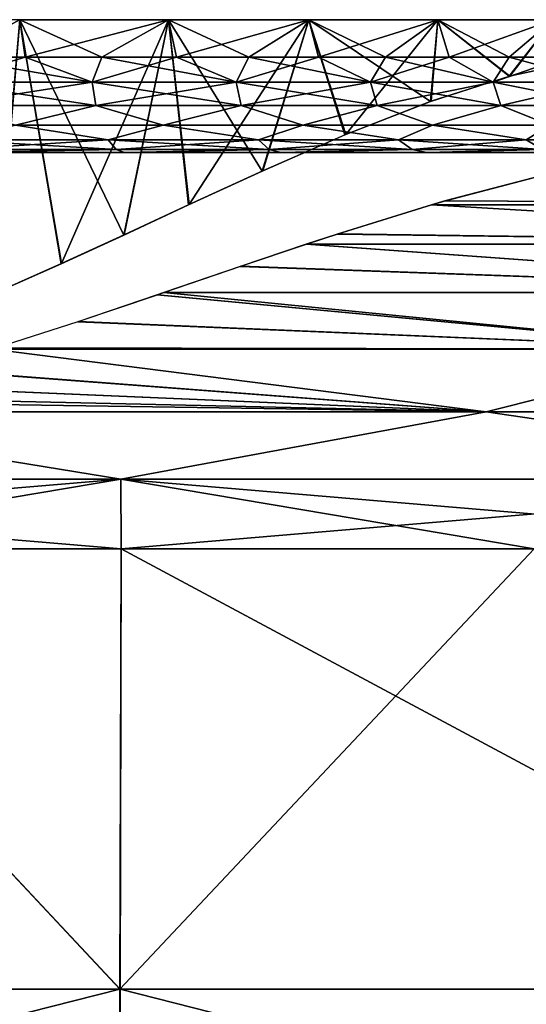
# Model space of a CAD drawing. Header units: millimetres. Extents: x -30 to 30, y -182 to 40.
# Tile 147 of 196: x 0.75 to 1.96, y 32.46 to 34.82. Entities that reach past the tile are written whole.
import ezdxf

# ---------------------------------------------------------------- set-up
doc = ezdxf.new("R2010")
doc.units = ezdxf.units.MM
doc.header["$LTSCALE"] = 65.185185
for name, color, linetype in [('100', 7, 'CONTINUOUS'), ('101', 7, 'CONTINUOUS'), ('102', 7, 'CONTINUOUS'), ('103', 7, 'CONTINUOUS'), ('110', 7, 'CONTINUOUS'), ('111', 7, 'CONTINUOUS'), ('131', 7, 'CONTINUOUS'), ('138', 7, 'CONTINUOUS'), ('81', 7, 'CONTINUOUS'), ('97', 7, 'CONTINUOUS'), ('98', 7, 'CONTINUOUS')]:
    doc.layers.add(name, color=color, linetype=linetype)

msp = doc.modelspace()

# ---------------------------------------------------------------- linework, layer by layer
at = {"layer": '100', "linetype": 'Continuous'}
for points in [[(0.7463, 34.8174, -19.0866), (0.3766, 34.8174, -19.0098), (0.5727, 34.7282, -19.036), (0.7463, 34.8174, -19.0866)], [(0.7593, 34.7282, -19.0822), (0.7463, 34.8174, -19.0866), (0.5727, 34.7282, -19.036), (0.7593, 34.7282, -19.0822)], [(0.6901, 34.1656, -24.4873), (0.7463, 34.8174, -24.4134), (0.8462, 34.2343, -24.4369), (0.6901, 34.1656, -24.4873)], [(0.9423, 34.7282, -19.1412), (0.7463, 34.8174, -19.0866), (0.7593, 34.7282, -19.0822), (0.9423, 34.7282, -19.1412)], [(1.102, 34.8174, -19.213), (0.7463, 34.8174, -19.0866), (0.9423, 34.7282, -19.1412), (1.102, 34.8174, -19.213)], [(0.7463, 34.8174, -24.4134), (1.102, 34.8174, -24.287), (0.8462, 34.2343, -24.4369), (0.7463, 34.8174, -24.4134)], [(0.8462, 34.2343, -24.4369), (1.102, 34.8174, -24.287), (0.9959, 34.3031, -24.3786), (0.8462, 34.2343, -24.4369)], [(1.1207, 34.7282, -19.2127), (1.102, 34.8174, -19.213), (0.9423, 34.7282, -19.1412), (1.1207, 34.7282, -19.2127)], [(0.9959, 34.3031, -24.3786), (1.102, 34.8174, -24.287), (1.1511, 34.3754, -24.3076), (0.9959, 34.3031, -24.3786)], [(1.2938, 34.7282, -19.2964), (1.102, 34.8174, -19.213), (1.1207, 34.7282, -19.2127), (1.2938, 34.7282, -19.2964)], [(1.4372, 34.8174, -19.3867), (1.102, 34.8174, -19.213), (1.2938, 34.7282, -19.2964), (1.4372, 34.8174, -19.3867)], [(1.102, 34.8174, -24.287), (1.4372, 34.8174, -24.1133), (1.1511, 34.3754, -24.3076), (1.102, 34.8174, -24.287)], [(1.1511, 34.3754, -24.3076), (1.4372, 34.8174, -24.1133), (1.3277, 34.4564, -24.2124), (1.1511, 34.3754, -24.3076)], [(1.4606, 34.7282, -19.3919), (1.4372, 34.8174, -19.3867), (1.2938, 34.7282, -19.2964), (1.4606, 34.7282, -19.3919)], [(1.3277, 34.4564, -24.2124), (1.4372, 34.8174, -24.1133), (1.5255, 34.5428, -24.086), (1.3277, 34.4564, -24.2124)], [(1.6204, 34.7282, -19.4988), (1.4372, 34.8174, -19.3867), (1.4606, 34.7282, -19.3919), (1.6204, 34.7282, -19.4988)], [(1.7456, 34.8174, -19.6044), (1.4372, 34.8174, -19.3867), (1.6204, 34.7282, -19.4988), (1.7456, 34.8174, -19.6044)], [(1.4372, 34.8174, -24.1133), (1.7456, 34.8174, -23.8956), (1.5255, 34.5428, -24.086), (1.4372, 34.8174, -24.1133)], [(1.5255, 34.5428, -24.086), (1.7456, 34.8174, -23.8956), (1.7295, 34.6227, -23.9304), (1.5255, 34.5428, -24.086)], [(1.7725, 34.7282, -19.6164), (1.7456, 34.8174, -19.6044), (1.6204, 34.7282, -19.4988), (1.7725, 34.7282, -19.6164)], [(1.7295, 34.6227, -23.9304), (1.7456, 34.8174, -23.8956), (1.9175, 34.6826, -23.7598), (1.7295, 34.6227, -23.9304)], [(1.916, 34.7282, -19.7443), (1.7456, 34.8174, -19.6044), (1.7725, 34.7282, -19.6164), (1.916, 34.7282, -19.7443)], [(2.0215, 34.8174, -19.8621), (1.7456, 34.8174, -19.6044), (1.916, 34.7282, -19.7443), (2.0215, 34.8174, -19.8621)], [(1.7456, 34.8174, -23.8956), (2.0215, 34.8174, -23.6379), (1.9175, 34.6826, -23.7598), (1.7456, 34.8174, -23.8956)], [(2.0503, 34.7282, -19.8818), (2.0215, 34.8174, -19.8621), (1.916, 34.7282, -19.7443), (2.0503, 34.7282, -19.8818)], [(1.9175, 34.6826, -23.7598), (2.0215, 34.8174, -23.6379), (2.0771, 34.7171, -23.5898), (1.9175, 34.6826, -23.7598)]]:
    msp.add_3dface(points, dxfattribs=at)
at = {"layer": '101', "linetype": 'Continuous'}
for points in [[(0.5727, 34.7282, -19.036), (0.5582, 34.6679, -19.0198), (0.9191, 34.6679, -19.1192), (0.5727, 34.7282, -19.036)], [(0.7593, 34.7282, -19.0822), (0.5727, 34.7282, -19.036), (0.9191, 34.6679, -19.1192), (0.7593, 34.7282, -19.0822)], [(0.9423, 34.7282, -19.1412), (0.7593, 34.7282, -19.0822), (0.9191, 34.6679, -19.1192), (0.9423, 34.7282, -19.1412)], [(0.9423, 34.7282, -19.1412), (0.9191, 34.6679, -19.1192), (1.2634, 34.6679, -19.2662), (0.9423, 34.7282, -19.1412)], [(1.1207, 34.7282, -19.2127), (0.9423, 34.7282, -19.1412), (1.2634, 34.6679, -19.2662), (1.1207, 34.7282, -19.2127)], [(1.2938, 34.7282, -19.2964), (1.1207, 34.7282, -19.2127), (1.2634, 34.6679, -19.2662), (1.2938, 34.7282, -19.2964)], [(1.2938, 34.7282, -19.2964), (1.2634, 34.6679, -19.2662), (1.5849, 34.6679, -19.4579), (1.2938, 34.7282, -19.2964)], [(1.4606, 34.7282, -19.3919), (1.2938, 34.7282, -19.2964), (1.5849, 34.6679, -19.4579), (1.4606, 34.7282, -19.3919)], [(1.6204, 34.7282, -19.4988), (1.4606, 34.7282, -19.3919), (1.5849, 34.6679, -19.4579), (1.6204, 34.7282, -19.4988)], [(1.6204, 34.7282, -19.4988), (1.5849, 34.6679, -19.4579), (1.8778, 34.6679, -19.691), (1.6204, 34.7282, -19.4988)], [(1.7725, 34.7282, -19.6164), (1.6204, 34.7282, -19.4988), (1.8778, 34.6679, -19.691), (1.7725, 34.7282, -19.6164)], [(1.916, 34.7282, -19.7443), (1.7725, 34.7282, -19.6164), (1.8778, 34.6679, -19.691), (1.916, 34.7282, -19.7443)], [(1.916, 34.7282, -19.7443), (1.8778, 34.6679, -19.691), (2.1369, 34.6679, -19.9613), (1.916, 34.7282, -19.7443)], [(2.0503, 34.7282, -19.8818), (1.916, 34.7282, -19.7443), (2.1369, 34.6679, -19.9613), (2.0503, 34.7282, -19.8818)], [(0.5582, 34.6679, -19.0198), (0.9281, 34.6126, -19.0935), (0.9191, 34.6679, -19.1192), (0.5582, 34.6679, -19.0198)], [(0.5636, 34.6126, -18.993), (0.9281, 34.6126, -19.0935), (0.5582, 34.6679, -19.0198), (0.5636, 34.6126, -18.993)], [(0.9191, 34.6679, -19.1192), (1.2758, 34.6126, -19.2418), (1.2634, 34.6679, -19.2662), (0.9191, 34.6679, -19.1192)], [(0.9281, 34.6126, -19.0935), (1.2758, 34.6126, -19.2418), (0.9191, 34.6679, -19.1192), (0.9281, 34.6126, -19.0935)], [(1.2634, 34.6679, -19.2662), (1.6004, 34.6126, -19.4355), (1.5849, 34.6679, -19.4579), (1.2634, 34.6679, -19.2662)], [(1.2758, 34.6126, -19.2418), (1.6004, 34.6126, -19.4355), (1.2634, 34.6679, -19.2662), (1.2758, 34.6126, -19.2418)], [(1.5849, 34.6679, -19.4579), (1.8962, 34.6126, -19.6709), (1.8778, 34.6679, -19.691), (1.5849, 34.6679, -19.4579)], [(1.6004, 34.6126, -19.4355), (1.8962, 34.6126, -19.6709), (1.5849, 34.6679, -19.4579), (1.6004, 34.6126, -19.4355)], [(1.8778, 34.6679, -19.691), (2.1578, 34.6126, -19.9438), (2.1369, 34.6679, -19.9613), (1.8778, 34.6679, -19.691)], [(1.8962, 34.6126, -19.6709), (2.1578, 34.6126, -19.9438), (1.8778, 34.6679, -19.691), (1.8962, 34.6126, -19.6709)], [(0.5636, 34.6126, -18.993), (0.7364, 34.5656, -18.9926), (0.9281, 34.6126, -19.0935), (0.5636, 34.6126, -18.993)], [(0.7364, 34.5656, -18.9926), (1.0889, 34.5656, -19.1119), (0.9281, 34.6126, -19.0935), (0.7364, 34.5656, -18.9926)], [(0.9281, 34.6126, -19.0935), (1.0889, 34.5656, -19.1119), (1.2758, 34.6126, -19.2418), (0.9281, 34.6126, -19.0935)], [(1.0889, 34.5656, -19.1119), (1.4229, 34.5656, -19.276), (1.2758, 34.6126, -19.2418), (1.0889, 34.5656, -19.1119)], [(1.2758, 34.6126, -19.2418), (1.4229, 34.5656, -19.276), (1.6004, 34.6126, -19.4355), (1.2758, 34.6126, -19.2418)], [(1.4229, 34.5656, -19.276), (1.7327, 34.5656, -19.4822), (1.6004, 34.6126, -19.4355), (1.4229, 34.5656, -19.276)], [(1.6004, 34.6126, -19.4355), (1.7327, 34.5656, -19.4822), (1.8962, 34.6126, -19.6709), (1.6004, 34.6126, -19.4355)], [(1.7327, 34.5656, -19.4822), (2.0131, 34.5656, -19.7269), (1.8962, 34.6126, -19.6709), (1.7327, 34.5656, -19.4822)], [(1.8962, 34.6126, -19.6709), (2.0131, 34.5656, -19.7269), (2.1578, 34.6126, -19.9438), (1.8962, 34.6126, -19.6709)], [(0.5817, 34.5299, -18.9045), (0.9579, 34.5299, -19.0082), (0.7364, 34.5656, -18.9926), (0.5817, 34.5299, -18.9045)], [(0.7364, 34.5656, -18.9926), (0.9579, 34.5299, -19.0082), (1.0889, 34.5656, -19.1119), (0.7364, 34.5656, -18.9926)], [(0.9579, 34.5299, -19.0082), (1.3167, 34.5299, -19.1613), (1.0889, 34.5656, -19.1119), (0.9579, 34.5299, -19.0082)], [(1.0889, 34.5656, -19.1119), (1.3167, 34.5299, -19.1613), (1.4229, 34.5656, -19.276), (1.0889, 34.5656, -19.1119)], [(1.3167, 34.5299, -19.1613), (1.6518, 34.5299, -19.3611), (1.4229, 34.5656, -19.276), (1.3167, 34.5299, -19.1613)], [(1.4229, 34.5656, -19.276), (1.6518, 34.5299, -19.3611), (1.7327, 34.5656, -19.4822), (1.4229, 34.5656, -19.276)], [(1.6518, 34.5299, -19.3611), (1.9571, 34.5299, -19.6041), (1.7327, 34.5656, -19.4822), (1.6518, 34.5299, -19.3611)], [(1.7327, 34.5656, -19.4822), (1.9571, 34.5299, -19.6041), (2.0131, 34.5656, -19.7269), (1.7327, 34.5656, -19.4822)], [(0.5817, 34.5299, -18.9045), (0.9768, 34.5075, -18.9538), (0.9579, 34.5299, -19.0082), (0.5817, 34.5299, -18.9045)], [(0.5932, 34.5075, -18.8481), (0.9768, 34.5075, -18.9538), (0.5817, 34.5299, -18.9045), (0.5932, 34.5075, -18.8481)], [(0.5932, 34.5075, -18.8481), (0.6055, 34.5, -18.7884), (0.9768, 34.5075, -18.9538), (0.5932, 34.5075, -18.8481)], [(0.6055, 34.5, -18.7884), (0.997, 34.5, -18.8963), (0.9768, 34.5075, -18.9538), (0.6055, 34.5, -18.7884)], [(0.9579, 34.5299, -19.0082), (1.3428, 34.5075, -19.11), (1.3167, 34.5299, -19.1613), (0.9579, 34.5299, -19.0082)], [(0.9768, 34.5075, -18.9538), (1.3428, 34.5075, -19.11), (0.9579, 34.5299, -19.0082), (0.9768, 34.5075, -18.9538)], [(0.9768, 34.5075, -18.9538), (0.997, 34.5, -18.8963), (1.3428, 34.5075, -19.11), (0.9768, 34.5075, -18.9538)], [(0.997, 34.5, -18.8963), (1.3705, 34.5, -19.0557), (1.3428, 34.5075, -19.11), (0.997, 34.5, -18.8963)], [(1.3167, 34.5299, -19.1613), (1.6845, 34.5075, -19.3138), (1.6518, 34.5299, -19.3611), (1.3167, 34.5299, -19.1613)], [(1.3428, 34.5075, -19.11), (1.6845, 34.5075, -19.3138), (1.3167, 34.5299, -19.1613), (1.3428, 34.5075, -19.11)], [(1.3428, 34.5075, -19.11), (1.3705, 34.5, -19.0557), (1.6845, 34.5075, -19.3138), (1.3428, 34.5075, -19.11)], [(1.3705, 34.5, -19.0557), (1.7193, 34.5, -19.2637), (1.6845, 34.5075, -19.3138), (1.3705, 34.5, -19.0557)], [(1.6518, 34.5299, -19.3611), (1.9959, 34.5075, -19.5616), (1.9571, 34.5299, -19.6041), (1.6518, 34.5299, -19.3611)], [(1.6845, 34.5075, -19.3138), (1.9959, 34.5075, -19.5616), (1.6518, 34.5299, -19.3611), (1.6845, 34.5075, -19.3138)], [(1.6845, 34.5075, -19.3138), (1.7193, 34.5, -19.2637), (1.9959, 34.5075, -19.5616), (1.6845, 34.5075, -19.3138)], [(1.7193, 34.5, -19.2637), (2.037, 34.5, -19.5166), (1.9959, 34.5075, -19.5616), (1.7193, 34.5, -19.2637)]]:
    msp.add_3dface(points, dxfattribs=at)
at = {"layer": '102', "linetype": 'Continuous'}
for points in [[(0.9861, 32.5, 24.7303), (0, 33.5523, 24.6948), (-0.9859, 32.5, 24.7304), (0.9861, 32.5, 24.7303)], [(0.9889, 33.5523, 24.675), (0, 33.5523, 24.6948), (0.9861, 32.5, 24.7303), (0.9889, 33.5523, 24.675)], [(2.9518, 32.5, 24.5733), (0.9889, 33.5523, 24.675), (0.9861, 32.5, 24.7303), (2.9518, 32.5, 24.5733)], [(1.9762, 33.5523, 24.6156), (0.9889, 33.5523, 24.675), (2.9518, 32.5, 24.5733), (1.9762, 33.5523, 24.6156)]]:
    msp.add_3dface(points, dxfattribs=at)
at = {"layer": '103', "linetype": 'Continuous'}
for points in [[(0.985, 32, 24.7042), (-0.9859, 32.5, 24.7304), (-0.9849, 32, 24.7042), (0.985, 32, 24.7042)], [(0.9861, 32.5, 24.7303), (-0.9859, 32.5, 24.7304), (0.985, 32, 24.7042), (0.9861, 32.5, 24.7303)], [(2.9487, 32, 24.5473), (0.9861, 32.5, 24.7303), (0.985, 32, 24.7042), (2.9487, 32, 24.5473)], [(2.9518, 32.5, 24.5733), (0.9861, 32.5, 24.7303), (2.9487, 32, 24.5473), (2.9518, 32.5, 24.5733)]]:
    msp.add_3dface(points, dxfattribs=at)
at = {"layer": '110', "linetype": 'Continuous'}
for points in [[(0.9859, 32.5, -24.7304), (-0.9861, 32.5, -24.7303), (0, 33.5523, -24.6948), (0.9859, 32.5, -24.7304)], [(0.9889, 33.5523, -24.675), (0.9859, 32.5, -24.7304), (0, 33.5523, -24.6948), (0.9889, 33.5523, -24.675)], [(2.9517, 32.5, -24.5734), (0.9859, 32.5, -24.7304), (1.9762, 33.5523, -24.6156), (2.9517, 32.5, -24.5734)], [(1.9762, 33.5523, -24.6156), (0.9859, 32.5, -24.7304), (0.9889, 33.5523, -24.675), (1.9762, 33.5523, -24.6156)]]:
    msp.add_3dface(points, dxfattribs=at)
at = {"layer": '111', "linetype": 'Continuous'}
for points in [[(-0.9861, 32.5, -24.7303), (0.9859, 32.5, -24.7304), (-0.985, 32, -24.7042), (-0.9861, 32.5, -24.7303)], [(-0.985, 32, -24.7042), (0.9859, 32.5, -24.7304), (0.9849, 32, -24.7042), (-0.985, 32, -24.7042)], [(0.9849, 32, -24.7042), (2.9517, 32.5, -24.5734), (2.9486, 32, -24.5473), (0.9849, 32, -24.7042)], [(0.9859, 32.5, -24.7304), (2.9517, 32.5, -24.5734), (0.9849, 32, -24.7042), (0.9859, 32.5, -24.7304)]]:
    msp.add_3dface(points, dxfattribs=at)
at = {"layer": '131', "linetype": 'Continuous'}
for points in [[(1.7643, 34.3848, -24.0977), (1.9919, 34.444, -23.9436), (3.5595, 34.375, -23.9169), (1.7643, 34.3848, -24.0977)], [(1.5072, 34.3057, -24.2417), (1.7303, 34.3749, -24.1185), (3.3121, 34.2812, -24.0939), (1.5072, 34.3057, -24.2417)], [(1.7303, 34.3749, -24.1185), (1.7643, 34.3848, -24.0977), (3.5595, 34.375, -23.9169), (1.7303, 34.3749, -24.1185)], [(1.7303, 34.3749, -24.1185), (3.5595, 34.375, -23.9169), (3.3121, 34.2812, -24.0939), (1.7303, 34.3749, -24.1185)], [(1.4314, 34.2809, -24.2788), (1.5072, 34.3057, -24.2417), (3.3121, 34.2812, -24.0939), (1.4314, 34.2809, -24.2788)], [(1.2747, 34.228, -24.3484), (1.4314, 34.2809, -24.2788), (3.0274, 34.1652, -24.2547), (1.2747, 34.228, -24.3484)], [(1.4314, 34.2809, -24.2788), (3.3121, 34.2812, -24.0939), (3.0274, 34.1652, -24.2547), (1.4314, 34.2809, -24.2788)], [(1.0909, 34.165, -24.4187), (1.2747, 34.228, -24.3484), (3.0274, 34.1652, -24.2547), (1.0909, 34.165, -24.4187)], [(0.8858, 34.0956, -24.4835), (1.0759, 34.1599, -24.4239), (2.4575, 34.0302, -24.4208), (0.8858, 34.0956, -24.4835)], [(1.0759, 34.1599, -24.4239), (1.0909, 34.165, -24.4187), (2.4575, 34.0302, -24.4208), (1.0759, 34.1599, -24.4239)], [(1.0909, 34.165, -24.4187), (3.0274, 34.1652, -24.2547), (2.4575, 34.0302, -24.4208), (1.0909, 34.165, -24.4187)], [(0.689, 34.0327, -24.5328), (0.8858, 34.0956, -24.4835), (2.4575, 34.0302, -24.4208), (0.689, 34.0327, -24.5328)], [(0.5098, 33.9818, -24.5672), (0.6806, 34.0301, -24.5347), (1.8611, 33.8802, -24.5507), (0.5098, 33.9818, -24.5672)], [(0.6806, 34.0301, -24.5347), (0.689, 34.0327, -24.5328), (2.4575, 34.0302, -24.4208), (0.6806, 34.0301, -24.5347)], [(0.6806, 34.0301, -24.5347), (2.4575, 34.0302, -24.4208), (1.8611, 33.8802, -24.5507), (0.6806, 34.0301, -24.5347)], [(1.8611, 33.8802, -24.5507), (2.4575, 34.0302, -24.4208), (3.7115, 33.8802, -24.3398), (1.8611, 33.8802, -24.5507)], [(0.3478, 33.9443, -24.5896), (0.5098, 33.9818, -24.5672), (1.8611, 33.8802, -24.5507), (0.3478, 33.9443, -24.5896)], [(0, 33.8802, -24.6211), (0.3478, 33.9443, -24.5896), (1.8611, 33.8802, -24.5507), (0, 33.8802, -24.6211)], [(0, 33.8802, -24.6211), (0.988, 33.7193, -24.6521), (-0.988, 33.7193, -24.6521), (0, 33.8802, -24.6211)], [(0, 33.8802, -24.6211), (1.8611, 33.8802, -24.5507), (0.988, 33.7193, -24.6521), (0, 33.8802, -24.6211)], [(1.8611, 33.8802, -24.5507), (2.9576, 33.7193, -24.494), (0.988, 33.7193, -24.6521), (1.8611, 33.8802, -24.5507)], [(1.8611, 33.8802, -24.5507), (3.7115, 33.8802, -24.3398), (2.9576, 33.7193, -24.494), (1.8611, 33.8802, -24.5507)], [(0, 33.5523, -24.6948), (-0.9889, 33.5523, -24.675), (0.988, 33.7193, -24.6521), (0, 33.5523, -24.6948)], [(0.988, 33.7193, -24.6521), (-0.9889, 33.5523, -24.675), (-0.988, 33.7193, -24.6521), (0.988, 33.7193, -24.6521)], [(0.9889, 33.5523, -24.675), (0, 33.5523, -24.6948), (0.988, 33.7193, -24.6521), (0.9889, 33.5523, -24.675)], [(2.9576, 33.7193, -24.494), (0.9889, 33.5523, -24.675), (0.988, 33.7193, -24.6521), (2.9576, 33.7193, -24.494)], [(1.9762, 33.5523, -24.6156), (0.9889, 33.5523, -24.675), (2.9576, 33.7193, -24.494), (1.9762, 33.5523, -24.6156)]]:
    msp.add_3dface(points, dxfattribs=at)
at = {"layer": '138', "linetype": 'Continuous'}
for points in [[(1.7621, 34.3842, 24.0991), (3.5595, 34.375, 23.9169), (1.9919, 34.444, 23.9436), (1.7621, 34.3842, 24.0991)], [(1.5047, 34.3049, 24.243), (3.3121, 34.2812, 24.0939), (1.7303, 34.3749, 24.1185), (1.5047, 34.3049, 24.243)], [(1.7303, 34.3749, 24.1185), (3.5595, 34.375, 23.9169), (1.7621, 34.3842, 24.0991), (1.7303, 34.3749, 24.1185)], [(1.7303, 34.3749, 24.1185), (3.3121, 34.2812, 24.0939), (3.5595, 34.375, 23.9169), (1.7303, 34.3749, 24.1185)], [(1.4313, 34.2808, 24.2788), (3.3121, 34.2812, 24.0939), (1.5047, 34.3049, 24.243), (1.4313, 34.2808, 24.2788)], [(1.273, 34.2275, 24.3491), (3.0274, 34.1652, 24.2547), (1.4313, 34.2808, 24.2788), (1.273, 34.2275, 24.3491)], [(1.4313, 34.2808, 24.2788), (3.0274, 34.1652, 24.2547), (3.3121, 34.2812, 24.0939), (1.4313, 34.2808, 24.2788)], [(1.0908, 34.165, 24.4187), (3.0274, 34.1652, 24.2547), (1.273, 34.2275, 24.3491), (1.0908, 34.165, 24.4187)], [(0.8855, 34.0955, 24.4835), (2.4574, 34.0302, 24.4208), (1.0748, 34.1595, 24.4243), (0.8855, 34.0955, 24.4835)], [(1.0748, 34.1595, 24.4243), (2.4574, 34.0302, 24.4208), (1.0908, 34.165, 24.4187), (1.0748, 34.1595, 24.4243)], [(1.0908, 34.165, 24.4187), (2.4574, 34.0302, 24.4208), (3.0274, 34.1652, 24.2547), (1.0908, 34.165, 24.4187)], [(0.6909, 34.0333, 24.5324), (2.4574, 34.0302, 24.4208), (0.8855, 34.0955, 24.4835), (0.6909, 34.0333, 24.5324)], [(0.6805, 34.0301, 24.5347), (0.5122, 33.9824, 24.5668), (1.8611, 33.8802, 24.5507), (0.6805, 34.0301, 24.5347)], [(0.6805, 34.0301, 24.5347), (2.4574, 34.0302, 24.4208), (0.6909, 34.0333, 24.5324), (0.6805, 34.0301, 24.5347)], [(2.4574, 34.0302, 24.4208), (0.6805, 34.0301, 24.5347), (1.8611, 33.8802, 24.5507), (2.4574, 34.0302, 24.4208)], [(3.7115, 33.8802, 24.3398), (2.4574, 34.0302, 24.4208), (1.8611, 33.8802, 24.5507), (3.7115, 33.8802, 24.3398)], [(0.5122, 33.9824, 24.5668), (0.3494, 33.9446, 24.5895), (1.8611, 33.8802, 24.5507), (0.5122, 33.9824, 24.5668)], [(0.3494, 33.9446, 24.5895), (0.1739, 33.9174, 24.6043), (1.8611, 33.8802, 24.5507), (0.3494, 33.9446, 24.5895)], [(0.1739, 33.9174, 24.6043), (0, 33.9077, 24.6093), (1.8611, 33.8802, 24.5507), (0.1739, 33.9174, 24.6043)], [(1.8611, 33.8802, 24.5507), (0, 33.9077, 24.6093), (0, 33.8802, 24.6211), (1.8611, 33.8802, 24.5507)], [(0, 33.8802, 24.6211), (-0.988, 33.7193, 24.6521), (0.988, 33.7193, 24.6521), (0, 33.8802, 24.6211)], [(1.8611, 33.8802, 24.5507), (0, 33.8802, 24.6211), (0.988, 33.7193, 24.6521), (1.8611, 33.8802, 24.5507)], [(1.8611, 33.8802, 24.5507), (0.988, 33.7193, 24.6521), (2.9576, 33.7193, 24.494), (1.8611, 33.8802, 24.5507)], [(3.7115, 33.8802, 24.3398), (1.8611, 33.8802, 24.5507), (2.9576, 33.7193, 24.494), (3.7115, 33.8802, 24.3398)], [(-0.988, 33.7193, 24.6521), (0.9889, 33.5523, 24.675), (0.988, 33.7193, 24.6521), (-0.988, 33.7193, 24.6521)], [(0, 33.5523, 24.6948), (0.9889, 33.5523, 24.675), (-0.988, 33.7193, 24.6521), (0, 33.5523, 24.6948)], [(0.988, 33.7193, 24.6521), (2.9604, 33.5523, 24.5168), (2.9576, 33.7193, 24.494), (0.988, 33.7193, 24.6521)], [(1.9762, 33.5523, 24.6156), (2.9604, 33.5523, 24.5168), (0.988, 33.7193, 24.6521), (1.9762, 33.5523, 24.6156)], [(0.9889, 33.5523, 24.675), (1.9762, 33.5523, 24.6156), (0.988, 33.7193, 24.6521), (0.9889, 33.5523, 24.675)]]:
    msp.add_3dface(points, dxfattribs=at)
at = {"layer": '81', "linetype": 'Continuous'}
for points in [[(0.997, 34.5, -18.8963), (0.6055, 34.5, -18.7884), (0.997, 34.5, 18.8963), (0.997, 34.5, -18.8963)], [(0.997, 34.5, 18.8963), (0.6055, 34.5, -18.7884), (0.6055, 34.5, 18.7884), (0.997, 34.5, 18.8963)], [(1.3705, 34.5, -19.0557), (0.997, 34.5, -18.8963), (1.3705, 34.5, 19.0557), (1.3705, 34.5, -19.0557)], [(1.3705, 34.5, 19.0557), (0.997, 34.5, -18.8963), (0.997, 34.5, 18.8963), (1.3705, 34.5, 19.0557)], [(1.7193, 34.5, -19.2637), (1.3705, 34.5, -19.0557), (1.7193, 34.5, 19.2637), (1.7193, 34.5, -19.2637)], [(1.7193, 34.5, 19.2637), (1.3705, 34.5, -19.0557), (1.3705, 34.5, 19.0557), (1.7193, 34.5, 19.2637)], [(2.037, 34.5, 19.5166), (1.7193, 34.5, -19.2637), (1.7193, 34.5, 19.2637), (2.037, 34.5, 19.5166)], [(2.037, 34.5, -19.5166), (1.7193, 34.5, -19.2637), (2.037, 34.5, 19.5166), (2.037, 34.5, -19.5166)]]:
    msp.add_3dface(points, dxfattribs=at)
at = {"layer": '97', "linetype": 'Continuous'}
for points in [[(0.7463, 34.8174, 24.4134), (0.3766, 34.8174, 24.4902), (0.6913, 34.1661, 24.487), (0.7463, 34.8174, 24.4134)], [(0.5727, 34.7282, 19.036), (0.7463, 34.8174, 19.0866), (0.7593, 34.7282, 19.0822), (0.5727, 34.7282, 19.036)], [(0.8457, 34.2341, 24.4371), (0.7463, 34.8174, 24.4134), (0.6913, 34.1661, 24.487), (0.8457, 34.2341, 24.4371)], [(0.7463, 34.8174, 19.0866), (1.102, 34.8174, 19.213), (0.7593, 34.7282, 19.0822), (0.7463, 34.8174, 19.0866)], [(0.9949, 34.3026, 24.3791), (0.7463, 34.8174, 24.4134), (0.8457, 34.2341, 24.4371), (0.9949, 34.3026, 24.3791)], [(1.102, 34.8174, 24.287), (0.7463, 34.8174, 24.4134), (0.9949, 34.3026, 24.3791), (1.102, 34.8174, 24.287)], [(0.7593, 34.7282, 19.0822), (1.102, 34.8174, 19.213), (0.9423, 34.7282, 19.1412), (0.7593, 34.7282, 19.0822)], [(0.9423, 34.7282, 19.1412), (1.102, 34.8174, 19.213), (1.1207, 34.7282, 19.2127), (0.9423, 34.7282, 19.1412)], [(1.1496, 34.3747, 24.3083), (1.102, 34.8174, 24.287), (0.9949, 34.3026, 24.3791), (1.1496, 34.3747, 24.3083)], [(1.102, 34.8174, 19.213), (1.4372, 34.8174, 19.3867), (1.1207, 34.7282, 19.2127), (1.102, 34.8174, 19.213)], [(1.3255, 34.4554, 24.2137), (1.102, 34.8174, 24.287), (1.1496, 34.3747, 24.3083), (1.3255, 34.4554, 24.2137)], [(1.4372, 34.8174, 24.1133), (1.102, 34.8174, 24.287), (1.3255, 34.4554, 24.2137), (1.4372, 34.8174, 24.1133)], [(1.1207, 34.7282, 19.2127), (1.4372, 34.8174, 19.3867), (1.2938, 34.7282, 19.2964), (1.1207, 34.7282, 19.2127)], [(1.2938, 34.7282, 19.2964), (1.4372, 34.8174, 19.3867), (1.4606, 34.7282, 19.3919), (1.2938, 34.7282, 19.2964)], [(1.5232, 34.5419, 24.0876), (1.4372, 34.8174, 24.1133), (1.3255, 34.4554, 24.2137), (1.5232, 34.5419, 24.0876)], [(1.4372, 34.8174, 19.3867), (1.7456, 34.8174, 19.6044), (1.4606, 34.7282, 19.3919), (1.4372, 34.8174, 19.3867)], [(1.7278, 34.622, 23.9318), (1.4372, 34.8174, 24.1133), (1.5232, 34.5419, 24.0876), (1.7278, 34.622, 23.9318)], [(1.7456, 34.8174, 23.8956), (1.4372, 34.8174, 24.1133), (1.7278, 34.622, 23.9318), (1.7456, 34.8174, 23.8956)], [(1.4606, 34.7282, 19.3919), (1.7456, 34.8174, 19.6044), (1.6204, 34.7282, 19.4988), (1.4606, 34.7282, 19.3919)], [(1.6204, 34.7282, 19.4988), (1.7456, 34.8174, 19.6044), (1.7725, 34.7282, 19.6164), (1.6204, 34.7282, 19.4988)], [(1.9165, 34.6823, 23.7608), (1.7456, 34.8174, 23.8956), (1.7278, 34.622, 23.9318), (1.9165, 34.6823, 23.7608)], [(1.7456, 34.8174, 19.6044), (2.0215, 34.8174, 19.8621), (1.7725, 34.7282, 19.6164), (1.7456, 34.8174, 19.6044)], [(2.0215, 34.8174, 23.6379), (1.7456, 34.8174, 23.8956), (1.9165, 34.6823, 23.7608), (2.0215, 34.8174, 23.6379)], [(1.7725, 34.7282, 19.6164), (2.0215, 34.8174, 19.8621), (1.916, 34.7282, 19.7443), (1.7725, 34.7282, 19.6164)], [(1.916, 34.7282, 19.7443), (2.0215, 34.8174, 19.8621), (2.0503, 34.7282, 19.8818), (1.916, 34.7282, 19.7443)], [(2.0767, 34.717, 23.5903), (2.0215, 34.8174, 23.6379), (1.9165, 34.6823, 23.7608), (2.0767, 34.717, 23.5903)]]:
    msp.add_3dface(points, dxfattribs=at)
at = {"layer": '98', "linetype": 'Continuous'}
for points in [[(0.5727, 34.7282, 19.036), (0.7593, 34.7282, 19.0822), (0.5582, 34.6679, 19.0198), (0.5727, 34.7282, 19.036)], [(0.7593, 34.7282, 19.0822), (0.9191, 34.6679, 19.1192), (0.5582, 34.6679, 19.0198), (0.7593, 34.7282, 19.0822)], [(0.7593, 34.7282, 19.0822), (0.9423, 34.7282, 19.1412), (0.9191, 34.6679, 19.1192), (0.7593, 34.7282, 19.0822)], [(0.9423, 34.7282, 19.1412), (1.1207, 34.7282, 19.2127), (0.9191, 34.6679, 19.1192), (0.9423, 34.7282, 19.1412)], [(1.1207, 34.7282, 19.2127), (1.2634, 34.6679, 19.2662), (0.9191, 34.6679, 19.1192), (1.1207, 34.7282, 19.2127)], [(1.1207, 34.7282, 19.2127), (1.2938, 34.7282, 19.2964), (1.2634, 34.6679, 19.2662), (1.1207, 34.7282, 19.2127)], [(1.2938, 34.7282, 19.2964), (1.4606, 34.7282, 19.3919), (1.2634, 34.6679, 19.2662), (1.2938, 34.7282, 19.2964)], [(1.4606, 34.7282, 19.3919), (1.5849, 34.6679, 19.4579), (1.2634, 34.6679, 19.2662), (1.4606, 34.7282, 19.3919)], [(1.4606, 34.7282, 19.3919), (1.6204, 34.7282, 19.4988), (1.5849, 34.6679, 19.4579), (1.4606, 34.7282, 19.3919)], [(1.6204, 34.7282, 19.4988), (1.7725, 34.7282, 19.6164), (1.5849, 34.6679, 19.4579), (1.6204, 34.7282, 19.4988)], [(1.7725, 34.7282, 19.6164), (1.8778, 34.6679, 19.691), (1.5849, 34.6679, 19.4579), (1.7725, 34.7282, 19.6164)], [(1.7725, 34.7282, 19.6164), (1.916, 34.7282, 19.7443), (1.8778, 34.6679, 19.691), (1.7725, 34.7282, 19.6164)], [(1.916, 34.7282, 19.7443), (2.0503, 34.7282, 19.8818), (1.8778, 34.6679, 19.691), (1.916, 34.7282, 19.7443)], [(2.0503, 34.7282, 19.8818), (2.1369, 34.6679, 19.9613), (1.8778, 34.6679, 19.691), (2.0503, 34.7282, 19.8818)], [(0.9191, 34.6679, 19.1192), (0.5636, 34.6126, 18.993), (0.5582, 34.6679, 19.0198), (0.9191, 34.6679, 19.1192)], [(0.9281, 34.6126, 19.0935), (0.5636, 34.6126, 18.993), (0.9191, 34.6679, 19.1192), (0.9281, 34.6126, 19.0935)], [(1.2634, 34.6679, 19.2662), (0.9281, 34.6126, 19.0935), (0.9191, 34.6679, 19.1192), (1.2634, 34.6679, 19.2662)], [(1.2758, 34.6126, 19.2418), (0.9281, 34.6126, 19.0935), (1.2634, 34.6679, 19.2662), (1.2758, 34.6126, 19.2418)], [(1.5849, 34.6679, 19.4579), (1.2758, 34.6126, 19.2418), (1.2634, 34.6679, 19.2662), (1.5849, 34.6679, 19.4579)], [(1.6004, 34.6126, 19.4355), (1.2758, 34.6126, 19.2418), (1.5849, 34.6679, 19.4579), (1.6004, 34.6126, 19.4355)], [(1.8778, 34.6679, 19.691), (1.6004, 34.6126, 19.4355), (1.5849, 34.6679, 19.4579), (1.8778, 34.6679, 19.691)], [(1.8962, 34.6126, 19.6709), (1.6004, 34.6126, 19.4355), (1.8778, 34.6679, 19.691), (1.8962, 34.6126, 19.6709)], [(2.1369, 34.6679, 19.9613), (1.8962, 34.6126, 19.6709), (1.8778, 34.6679, 19.691), (2.1369, 34.6679, 19.9613)], [(2.1578, 34.6126, 19.9438), (1.8962, 34.6126, 19.6709), (2.1369, 34.6679, 19.9613), (2.1578, 34.6126, 19.9438)], [(0.9281, 34.6126, 19.0935), (0.7364, 34.5656, 18.9926), (0.5636, 34.6126, 18.993), (0.9281, 34.6126, 19.0935)], [(1.0889, 34.5656, 19.1119), (0.7364, 34.5656, 18.9926), (0.9281, 34.6126, 19.0935), (1.0889, 34.5656, 19.1119)], [(1.2758, 34.6126, 19.2418), (1.0889, 34.5656, 19.1119), (0.9281, 34.6126, 19.0935), (1.2758, 34.6126, 19.2418)], [(1.4229, 34.5656, 19.276), (1.0889, 34.5656, 19.1119), (1.2758, 34.6126, 19.2418), (1.4229, 34.5656, 19.276)], [(1.6004, 34.6126, 19.4355), (1.4229, 34.5656, 19.276), (1.2758, 34.6126, 19.2418), (1.6004, 34.6126, 19.4355)], [(1.7327, 34.5656, 19.4822), (1.4229, 34.5656, 19.276), (1.6004, 34.6126, 19.4355), (1.7327, 34.5656, 19.4822)], [(1.8962, 34.6126, 19.6709), (1.7327, 34.5656, 19.4822), (1.6004, 34.6126, 19.4355), (1.8962, 34.6126, 19.6709)], [(2.0131, 34.5656, 19.7269), (1.7327, 34.5656, 19.4822), (1.8962, 34.6126, 19.6709), (2.0131, 34.5656, 19.7269)], [(2.1578, 34.6126, 19.9438), (2.0131, 34.5656, 19.7269), (1.8962, 34.6126, 19.6709), (2.1578, 34.6126, 19.9438)], [(0.9579, 34.5299, 19.0082), (0.5817, 34.5299, 18.9045), (0.7364, 34.5656, 18.9926), (0.9579, 34.5299, 19.0082)], [(1.0889, 34.5656, 19.1119), (0.9579, 34.5299, 19.0082), (0.7364, 34.5656, 18.9926), (1.0889, 34.5656, 19.1119)], [(1.3167, 34.5299, 19.1613), (0.9579, 34.5299, 19.0082), (1.0889, 34.5656, 19.1119), (1.3167, 34.5299, 19.1613)], [(1.4229, 34.5656, 19.276), (1.3167, 34.5299, 19.1613), (1.0889, 34.5656, 19.1119), (1.4229, 34.5656, 19.276)], [(1.6518, 34.5299, 19.3611), (1.3167, 34.5299, 19.1613), (1.4229, 34.5656, 19.276), (1.6518, 34.5299, 19.3611)], [(1.7327, 34.5656, 19.4822), (1.6518, 34.5299, 19.3611), (1.4229, 34.5656, 19.276), (1.7327, 34.5656, 19.4822)], [(1.9571, 34.5299, 19.6041), (1.6518, 34.5299, 19.3611), (1.7327, 34.5656, 19.4822), (1.9571, 34.5299, 19.6041)], [(2.0131, 34.5656, 19.7269), (1.9571, 34.5299, 19.6041), (1.7327, 34.5656, 19.4822), (2.0131, 34.5656, 19.7269)], [(2.2271, 34.5299, 19.8858), (1.9571, 34.5299, 19.6041), (2.0131, 34.5656, 19.7269), (2.2271, 34.5299, 19.8858)], [(0.9579, 34.5299, 19.0082), (0.5932, 34.5075, 18.8481), (0.5817, 34.5299, 18.9045), (0.9579, 34.5299, 19.0082)], [(0.9768, 34.5075, 18.9538), (0.5932, 34.5075, 18.8481), (0.9579, 34.5299, 19.0082), (0.9768, 34.5075, 18.9538)], [(0.9768, 34.5075, 18.9538), (0.6055, 34.5, 18.7884), (0.5932, 34.5075, 18.8481), (0.9768, 34.5075, 18.9538)], [(0.997, 34.5, 18.8963), (0.6055, 34.5, 18.7884), (0.9768, 34.5075, 18.9538), (0.997, 34.5, 18.8963)], [(1.3167, 34.5299, 19.1613), (0.9768, 34.5075, 18.9538), (0.9579, 34.5299, 19.0082), (1.3167, 34.5299, 19.1613)], [(1.3428, 34.5075, 19.11), (0.9768, 34.5075, 18.9538), (1.3167, 34.5299, 19.1613), (1.3428, 34.5075, 19.11)], [(1.3428, 34.5075, 19.11), (0.997, 34.5, 18.8963), (0.9768, 34.5075, 18.9538), (1.3428, 34.5075, 19.11)], [(1.3705, 34.5, 19.0557), (0.997, 34.5, 18.8963), (1.3428, 34.5075, 19.11), (1.3705, 34.5, 19.0557)], [(1.6518, 34.5299, 19.3611), (1.3428, 34.5075, 19.11), (1.3167, 34.5299, 19.1613), (1.6518, 34.5299, 19.3611)], [(1.6845, 34.5075, 19.3138), (1.3428, 34.5075, 19.11), (1.6518, 34.5299, 19.3611), (1.6845, 34.5075, 19.3138)], [(1.6845, 34.5075, 19.3138), (1.3705, 34.5, 19.0557), (1.3428, 34.5075, 19.11), (1.6845, 34.5075, 19.3138)], [(1.7193, 34.5, 19.2637), (1.3705, 34.5, 19.0557), (1.6845, 34.5075, 19.3138), (1.7193, 34.5, 19.2637)], [(1.9571, 34.5299, 19.6041), (1.6845, 34.5075, 19.3138), (1.6518, 34.5299, 19.3611), (1.9571, 34.5299, 19.6041)], [(1.9959, 34.5075, 19.5616), (1.6845, 34.5075, 19.3138), (1.9571, 34.5299, 19.6041), (1.9959, 34.5075, 19.5616)], [(1.9959, 34.5075, 19.5616), (1.7193, 34.5, 19.2637), (1.6845, 34.5075, 19.3138), (1.9959, 34.5075, 19.5616)], [(2.037, 34.5, 19.5166), (1.7193, 34.5, 19.2637), (1.9959, 34.5075, 19.5616), (2.037, 34.5, 19.5166)], [(2.2271, 34.5299, 19.8858), (1.9959, 34.5075, 19.5616), (1.9571, 34.5299, 19.6041), (2.2271, 34.5299, 19.8858)]]:
    msp.add_3dface(points, dxfattribs=at)

doc.saveas('drawing.dxf')
